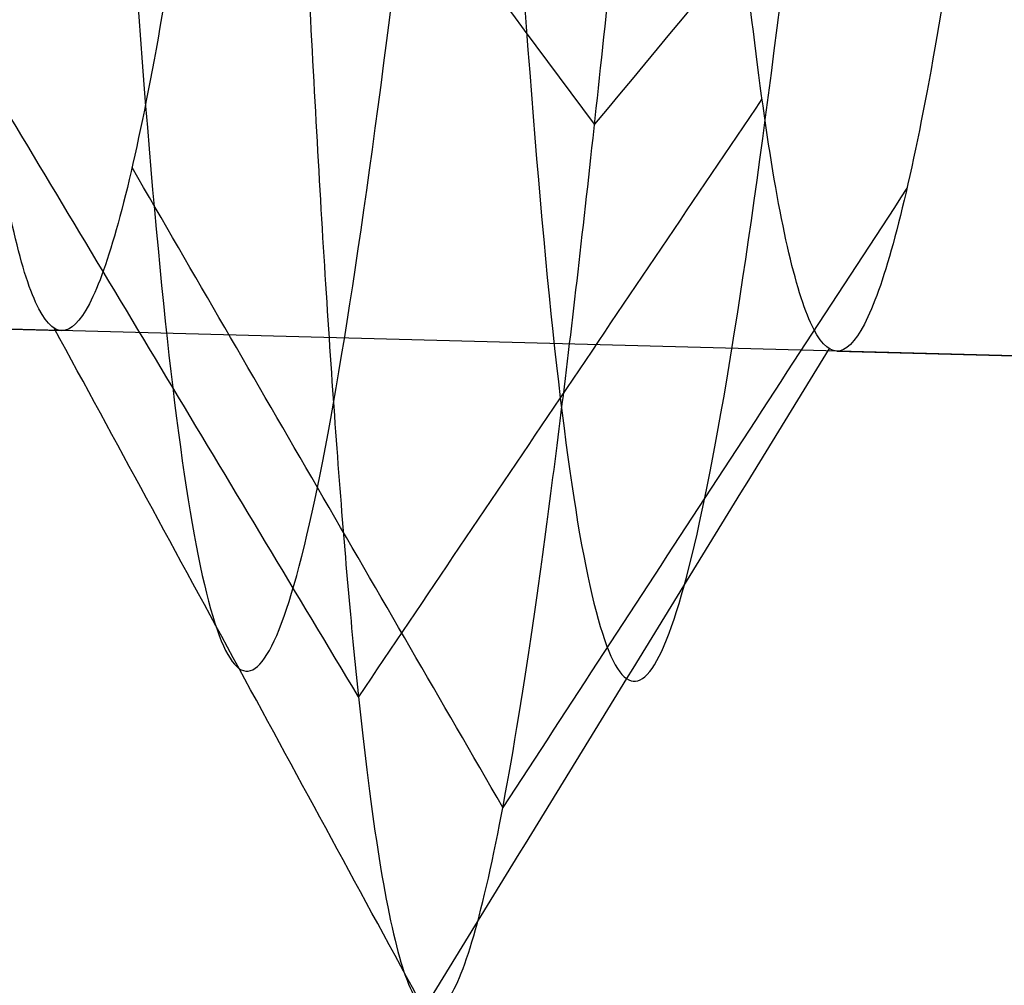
# Model space of a CAD drawing. Header units: millimetres. Extents: x -657 to 864, y -831 to 851.
# Tile 25 of 256: x -385.598 to -385.011, y -5.157 to -4.582. Entities that reach past the tile are written whole.
import ezdxf

# ---------------------------------------------------------------- set-up
doc = ezdxf.new("R2010")
doc.units = ezdxf.units.MM
doc.layers.add('Default', color=7, linetype='Continuous', true_color=0x000000)

msp = doc.modelspace()

# ---------------------------------------------------------------- linework, layer by layer
at = {"layer": 'Default', "color": 18, "true_color": 0x000000}
for p, q in [((-384.9618250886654, -4.783210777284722, 717.461257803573), (-386.8998585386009, -4.732037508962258, 717.461257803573)), ((-385.8106642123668, -4.760797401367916, 717.461257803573), (-385.5726273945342, -4.767082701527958, 717.461257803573)), ((-385.1109081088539, -4.779274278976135, 717.461257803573), (-384.8728707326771, -4.785559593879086, 717.461257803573))]:
    msp.add_line(p, q, dxfattribs=at)
for centre, radius in [((-394.6931993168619, -2.925698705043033, 742.4612578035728), 10.50000000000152), ((-394.6931993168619, -2.925698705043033, 742.7112578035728), 10.24999999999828), ((-394.6931993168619, -2.925698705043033, 742.9612578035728), 9.999999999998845)]:
    msp.add_circle(centre, radius, dxfattribs=at)
at = {"layer": 'Default', "color": 18, "true_color": 0x000000, "extrusion": (0, 0, -1)}
for centre, radius, start, end in [((394.6931993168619, -2.925698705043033, -703.961257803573), 10.5, 181.5125286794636, 1.512528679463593), ((394.6931993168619, -2.925698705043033, -718.4612578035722), 10.50000000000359, 192.1595480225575, 1.51252867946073), ((394.6931993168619, -2.925698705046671, -732.9612578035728), 10.49999999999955, 181.5125286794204, 1.512528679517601), ((394.6931993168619, -2.925698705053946, -703.4612578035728), 9.999999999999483, 181.5125286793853, 1.512528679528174)]:
    msp.add_arc(centre, radius, start, end, dxfattribs=at)
at = {"layer": 'Default'}
for points, degree in [([(-142.7061499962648, -13.54773861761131, -395.9604613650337), (-275.9932653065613, 119.7393766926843, -395.9604613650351), (-409.2803806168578, 253.0264920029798, -395.9604613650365)], 2), ([(-143.5015366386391, -12.92263167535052, -396.177017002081), (-276.0820117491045, 119.657843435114, -396.1770170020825), (-408.66248685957, 252.2383185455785, -396.1770170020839)], 2), ([(-151.6223767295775, -113.8989544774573, -356.836156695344), (-330.6293234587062, 65.10799225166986, -356.8361566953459), (-509.6362701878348, 244.1149389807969, -356.8361566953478)], 2), ([(-152.2206404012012, -113.3993914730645, -357.0781166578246), (-330.6784132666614, 65.05838139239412, -357.0781166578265), (-509.1361861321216, 243.5161542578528, -357.0781166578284)], 2), ([(-363.3699987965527, 241.8283149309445, -413.9261183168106), (-503.4233651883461, 101.7749485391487, -413.9261183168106), (-643.4767315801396, -38.27841785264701, -413.9261183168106)], 2), ([(-363.800970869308, 241.2678760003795, -413.6893534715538), (-503.3585952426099, 101.7102516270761, -413.6893534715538), (-642.9162196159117, -37.84737274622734, -413.6893534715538)], 2), ([(-236.2074047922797, 159.5297223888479, -441.8413755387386), (-398.6930848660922, -2.95595768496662, -441.8413755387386), (-561.1787649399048, -165.4416377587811, -441.8413755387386)], 2), ([(-236.6391460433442, 159.0979811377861, -441.5875282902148), (-398.6930848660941, -2.95595768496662, -441.5875282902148), (-560.7470236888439, -165.0098965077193, -441.5875282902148)], 2), ([(-645.7637930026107, 107.9870391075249, -356.8361566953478), (-466.7568462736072, -71.01990762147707, -356.8361566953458), (-287.7498995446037, -250.026854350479, -356.836156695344)], 2), ([(-645.165529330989, 107.4874761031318, -357.0781166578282), (-466.7077564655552, -70.97029676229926, -357.0781166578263), (-288.2499836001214, -249.4280696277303, -357.0781166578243)], 2), ([(-351.6645166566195, -39.41630832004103, -340.6566365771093), (-393.4089760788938, 2.328151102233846, -340.6566365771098), (-435.1534355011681, 44.07261052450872, -340.6566365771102)], 2), ([(-435.1534355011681, 44.07261052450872, -340.4027153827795), (-393.4089760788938, 2.328151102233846, -340.402715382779), (-351.6645166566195, -39.41630832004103, -340.4027153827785)], 2), ([(-351.6645166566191, -39.41630832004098, -340.529675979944), (-393.4089760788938, 2.328151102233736, -340.5296759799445), (-435.1534355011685, 44.07261052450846, -340.529675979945)], 2), ([(-362.23273423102, -49.98452589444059, -340.4027153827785), (-403.9771936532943, -8.24006647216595, -340.402715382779), (-445.7216530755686, 33.5043929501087, -340.4027153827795)], 2), ([(-445.7216530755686, 33.5043929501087, -340.6566365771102), (-403.9771936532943, -8.24006647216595, -340.6566365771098), (-362.23273423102, -49.98452589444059, -340.6566365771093)], 2), ([(-362.2327342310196, -49.98452589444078, -340.529675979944), (-403.9771936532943, -8.24006647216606, -340.5296759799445), (-445.7216530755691, 33.50439295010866, -340.529675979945)], 2), ([(-434.0161709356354, -247.7402303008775, -413.9261183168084), (-293.9628045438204, -107.6868639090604, -413.9261183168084), (-153.9094381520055, 32.36650248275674, -413.9261183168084)], 2), ([(-433.5851988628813, -247.1797913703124, -413.6893534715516), (-294.027574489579, -107.622166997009, -413.6893534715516), (-154.4699501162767, 31.93545737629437, -413.6893534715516)], 2), ([(261.8024072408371, -0.9853192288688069, 715.1900953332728), (261.8024072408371, -0.9853192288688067, 590), (-70, 0, 510), (-390, 0, 590), (-392.1932708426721, -2.90678684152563, 703.961257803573), (-392.1932708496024, -2.90678684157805, 721.161257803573), (-395.6326813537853, -10.92546980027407, 725.711257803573), (-398.6930848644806, -2.955957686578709, 721.161257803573), (-398.6930848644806, -2.955957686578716, 704.7612578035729), (-398.6930848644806, -2.955957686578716, 208.6144425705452)], 3)]:
    msp.add_open_spline(points, degree=degree, dxfattribs=at)
at = {"layer": 'Default', "color": 18, "true_color": 0x000000}
msp.add_rational_spline([(-384.1968577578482, -3.202851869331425, 737.961257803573), (-383.9197045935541, 7.293489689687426, 737.9612578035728), (-394.4160461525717, 7.570642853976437, 737.9612578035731), (-404.9123877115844, 7.847796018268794, 737.9612578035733), (-405.1895408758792, -2.648545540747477, 737.9612578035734), (-405.466694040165, -13.14488709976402, 737.9612578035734), (-394.9703524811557, -13.42204026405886, 737.9612578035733), (-384.4740109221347, -13.69919342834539, 737.9612578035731), (-384.1968577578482, -3.202851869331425, 737.961257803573)], [1, 0.7071067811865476, 1, 0.7071067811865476, 1, 0.7071067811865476, 1, 0.7071067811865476, 1], degree=2, knots=[-32.98672286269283, -32.98672286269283, -32.98672286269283, -16.49336143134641, -16.49336143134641, 0, 0, 16.49336143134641, 16.49336143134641, 32.98672286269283, 32.98672286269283, 32.98672286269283], dxfattribs=at)
at = {"layer": 'Default'}
for points, knots in [([(261.8024072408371, 1.014680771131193, 715.1900953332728), (261.8030015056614, 1.014678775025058, 708.8034591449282), (260.9567843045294, 1.017193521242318, 696.3488366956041), (256.9897445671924, 1.028837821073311, 678.4136968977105), (250.5423369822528, 1.047565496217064, 661.8367354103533), (241.8084128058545, 1.072658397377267, 646.5952053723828), (230.9858778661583, 1.103389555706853, 632.6474568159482), (218.2649289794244, 1.139056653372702, 619.9374908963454), (203.6421458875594, 1.179495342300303, 608.2585027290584), (187.2325031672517, 1.22418525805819, 597.6105751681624), (169.396348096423, 1.271930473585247, 588.1059828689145), (150.5534323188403, 1.321432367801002, 579.7563399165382), (130.9067212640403, 1.371998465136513, 572.4627761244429), (103.3338816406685, 1.441349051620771, 563.8849575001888), (67.17334335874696, 1.528815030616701, 555.3842007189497), (22.63811516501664, 1.629436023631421, 548.3408201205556), (-21.85003707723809, 1.721009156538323, 544.065809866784), (-77.98452831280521, 1.821476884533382, 541.5595763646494), (-131.4421210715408, 1.891424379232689, 543.0077609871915), (-181.6017190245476, 1.918420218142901, 548.3398501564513), (-215.3685751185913, 1.915162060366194, 553.7473738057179), (-246.3421222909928, 1.887889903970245, 560.4680965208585), (-274.5484909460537, 1.834461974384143, 568.3675244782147), (-299.6527509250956, 1.75299555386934, 577.2275358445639), (-321.3424763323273, 1.642881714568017, 586.7679486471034), (-339.6453452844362, 1.502262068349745, 596.8376278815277), (-354.6645312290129, 1.326857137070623, 607.4353090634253), (-366.5174241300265, 1.124924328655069, 618.3029360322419), (-375.4907731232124, 0.9056963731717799, 629.169648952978), (-382.0387733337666, 0.6758652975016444, 639.9090452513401), (-386.5604031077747, 0.4410646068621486, 650.4229683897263), (-389.3999415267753, 0.2101197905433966, 660.4747688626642), (-390.9580051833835, -0.008301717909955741, 669.8387132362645), (-391.6528885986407, -0.2079219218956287, 678.4030377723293), (-391.8656475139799, -0.4113241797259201, 687.2332184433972), (-391.9787939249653, -0.5828872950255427, 695.2786669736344), (-392.0909241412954, -0.7338484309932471, 702.0728241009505), (-392.1853607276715, -0.8856948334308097, 707.4919667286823), (-392.2878534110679, -1.074153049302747, 712.1691466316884), (-392.4679947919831, -1.46773073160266, 716.525373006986), (-392.8201403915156, -2.288410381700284, 719.8600604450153), (-393.3555375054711, -3.534325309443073, 722.2580041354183), (-393.9889275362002, -4.843871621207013, 723.924250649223), (-394.6117241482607, -5.879025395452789, 724.8860770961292), (-395.1231516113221, -6.483833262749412, 725.3456911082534), (-395.4608048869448, -6.749914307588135, 725.5230074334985), (-395.6074201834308, -6.78529737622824, 725.541484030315), (-395.5906673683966, -6.788679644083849, 725.5460473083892), (-395.9264629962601, -6.600555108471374, 725.4185838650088), (-396.4517414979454, -6.01450457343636, 724.9481619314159), (-397.0673681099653, -4.969672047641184, 723.861564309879), (-397.6574765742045, -3.662467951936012, 721.9077033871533), (-397.9750303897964, -2.847298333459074, 719.9882734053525), (-398.1526540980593, -2.386839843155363, 718.491170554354), (-398.2613016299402, -2.103605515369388, 717.3697830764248), (-398.3420448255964, -1.893435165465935, 715.7691205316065), (-398.4034257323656, -1.733565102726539, 713.3921805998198), (-398.4561702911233, -1.596224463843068, 709.7478005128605), (-398.5017791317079, -1.477452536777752, 704.411204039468), (-398.5414780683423, -1.374074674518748, 696.9795932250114), (-398.5930202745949, -1.239854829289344, 681.559890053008), (-398.6378829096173, -1.123029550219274, 653.4196191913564), (-398.6878793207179, -0.992835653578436, 578.0875719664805), (-398.7029683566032, -0.9535434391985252, 428.0075918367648), (-398.7018938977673, -0.9563417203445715, 293.0753663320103), (-398.7020336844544, -0.9559777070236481, 208.6144425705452)], [0, 0, 0, 0, 19.16634711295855, 37.34582477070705, 54.95455793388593, 72.37087330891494, 89.90843525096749, 107.8050338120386, 126.2243237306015, 145.9766920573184, 166.4310361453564, 186.8076773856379, 207.7787507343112, 229.2682144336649, 273.4079929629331, 319.1252305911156, 364.4609384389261, 407.4249119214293, 487.6605002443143, 524.69124608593, 558.6781141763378, 590.221097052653, 619.7332428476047, 646.5047203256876, 670.0299843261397, 690.7529892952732, 709.0837204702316, 725.0529730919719, 738.8771262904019, 751.2488551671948, 762.6707539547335, 773.1183477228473, 782.5284694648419, 791.0995435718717, 798.8856642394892, 809.0325978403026, 815.2526486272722, 819.262150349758, 825.240897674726, 829.1747859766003, 831.9365103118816, 834.212400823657, 836.1330947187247, 837.6572776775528, 838.2444264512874, 838.7238144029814, 839.1053997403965, 839.4565030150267, 839.8772649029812, 840.4265639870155, 841.9242964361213, 843.9871773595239, 846.6644539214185, 847.4339321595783, 848.287016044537, 849.5316885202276, 851.6952872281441, 855.2225399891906, 860.3609730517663, 867.6419093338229, 877.4856993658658, 906.5822318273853, 952.0561695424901, 1103.456793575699, 1356.839966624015, 1356.839966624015, 1356.839966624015, 1356.839966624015]), ([(263.8024072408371, -0.985319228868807, 715.1900953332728), (263.803014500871, -0.9853212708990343, 708.7131093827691), (262.9447785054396, -0.9827707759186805, 696.0686365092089), (258.9118026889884, -0.9709328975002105, 677.8318224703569), (252.3525633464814, -0.9518803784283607, 660.9674573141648), (243.4720705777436, -0.9263664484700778, 645.4716053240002), (232.484170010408, -0.895165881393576, 631.3124606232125), (219.5938109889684, -0.8590240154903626, 618.4347520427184), (204.8058377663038, -0.8181287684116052, 606.6250323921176), (188.2416073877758, -0.7730181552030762, 595.8777466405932), (170.266298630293, -0.7249007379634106, 586.2996602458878), (151.3007351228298, -0.6750768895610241, 577.8960914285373), (131.5461534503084, -0.6242333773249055, 570.5627625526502), (103.8443500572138, -0.5545587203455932, 561.9451526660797), (67.54917991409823, -0.4667683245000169, 553.4135420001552), (22.8831943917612, -0.3658530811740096, 546.3499390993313), (-21.71441881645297, -0.274055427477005, 542.0646234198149), (-77.97531676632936, -0.1733618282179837, 539.5527810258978), (-131.5647702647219, -0.1032373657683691, 541.0040179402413), (-181.8643678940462, -0.0761640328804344, 546.3508089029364), (-215.7361448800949, -0.07943007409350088, 551.7749640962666), (-246.8192945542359, -0.1067953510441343, 558.5192421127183), (-275.1432387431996, -0.1604392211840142, 566.4512114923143), (-300.376736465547, -0.2423145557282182, 575.356297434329), (-322.2100347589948, -0.3531330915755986, 584.9587743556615), (-340.6836884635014, -0.4950201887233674, 595.1206220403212), (-355.8954730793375, -0.6726108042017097, 605.8517326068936), (-367.9421817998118, -0.8777806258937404, 616.8944873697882), (-377.09443813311, -1.10131539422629, 627.9752991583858), (-383.7902976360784, -1.336294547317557, 638.9555100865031), (-388.4188474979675, -1.576640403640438, 649.7177685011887), (-391.3229041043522, -1.812884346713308, 660.0000783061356), (-392.9120480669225, -2.035757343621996, 669.5549204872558), (-393.6174394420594, -2.238682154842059, 678.2606853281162), (-393.8316402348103, -2.443886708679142, 687.1710867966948), (-393.9445145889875, -2.615146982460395, 695.2005866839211), (-394.0565603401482, -2.76590462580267, 701.9938243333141), (-394.1508740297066, -2.917824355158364, 707.3866299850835), (-394.2510242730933, -3.101445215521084, 712.0079682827), (-394.4281661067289, -3.489846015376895, 716.151267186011), (-394.7204193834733, -4.171781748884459, 718.8682182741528), (-395.1364932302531, -5.138108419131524, 720.7186038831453), (-395.6140736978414, -6.128815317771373, 721.976854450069), (-396.0597542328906, -6.852897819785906, 722.6398214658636), (-396.3030579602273, -7.13686062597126, 722.851768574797), (-396.3536727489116, -7.138771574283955, 722.8461180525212), (-395.8178109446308, -6.855100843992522, 722.6761986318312), (-394.84975212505, -7.032912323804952, 722.7865196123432), (-394.7305742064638, -7.208995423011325, 722.912898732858), (-394.8930786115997, -7.03346223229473, 722.7842839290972), (-395.3148290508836, -6.350758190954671, 722.0933792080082), (-395.7653029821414, -5.347688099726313, 720.6062230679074), (-396.0307526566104, -4.67121736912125, 719.0322560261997), (-396.1842509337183, -4.272178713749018, 717.7280894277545), (-396.2672985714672, -4.055818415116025, 716.87868842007), (-396.335739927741, -3.877620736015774, 715.5450947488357), (-396.3957561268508, -3.721324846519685, 713.2615599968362), (-396.4475223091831, -3.586525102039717, 709.6740510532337), (-396.4930122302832, -3.468065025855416, 704.3649095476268), (-396.5325985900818, -3.36497957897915, 696.9504584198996), (-396.5841044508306, -3.23085446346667, 681.5456772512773), (-396.6289571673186, -3.114054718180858, 653.4127576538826), (-396.678950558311, -2.983868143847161, 578.0865013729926), (-396.6940398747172, -2.94457420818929, 428.0074050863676), (-396.6929650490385, -2.947373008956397, 293.0753909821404), (-396.6931048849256, -2.94700886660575, 208.6144425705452)], [0, 0, 0, 0, 19.16634711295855, 37.34582477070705, 54.95455793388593, 72.37087330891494, 89.90843525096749, 107.8050338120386, 126.2243237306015, 145.9766920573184, 166.4310361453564, 186.8076773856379, 207.7787507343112, 229.2682144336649, 273.4079929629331, 319.1252305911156, 364.4609384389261, 407.4249119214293, 487.6605002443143, 524.69124608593, 558.6781141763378, 590.221097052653, 619.7332428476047, 646.5047203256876, 670.0299843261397, 690.7529892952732, 709.0837204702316, 725.0529730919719, 738.8771262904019, 751.2488551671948, 762.6707539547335, 773.1183477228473, 782.5284694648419, 791.0995435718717, 798.8856642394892, 809.0325978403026, 815.2526486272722, 819.262150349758, 825.240897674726, 829.1747859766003, 831.9365103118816, 834.212400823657, 836.1330947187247, 837.6572776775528, 838.2444264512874, 838.7238144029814, 839.1053997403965, 839.4565030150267, 839.8772649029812, 840.4265639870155, 841.9242964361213, 843.9871773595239, 846.6644539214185, 847.4339321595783, 848.287016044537, 849.5316885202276, 851.6952872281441, 855.2225399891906, 860.3609730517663, 867.6419093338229, 877.4856993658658, 906.5822318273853, 952.0561695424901, 1103.456793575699, 1356.839966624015, 1356.839966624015, 1356.839966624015, 1356.839966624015]), ([(259.8024072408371, -0.9853192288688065, 715.1900953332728), (259.8029886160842, -0.9853211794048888, 708.8932738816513), (258.9687188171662, -0.9828419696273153, 696.6273862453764), (255.0672335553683, -0.9713901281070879, 678.9921808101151), (248.7310245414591, -0.952985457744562, 662.7009997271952), (240.1428590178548, -0.9283112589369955, 647.7123892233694), (229.484801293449, -0.8980469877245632, 633.974903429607), (216.9323825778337, -0.862852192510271, 621.4318107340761), (202.4739662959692, -0.822867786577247, 609.8829040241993), (186.2181803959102, -0.7785965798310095, 599.3338663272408), (168.5205650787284, -0.7312219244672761, 589.9024450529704), (149.7998021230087, -0.6820406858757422, 581.6065112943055), (130.2605748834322, -0.6317510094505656, 574.352570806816), (102.816307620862, -0.5627235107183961, 565.8144237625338), (66.79013669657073, -0.4755813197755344, 557.3444650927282), (22.38566962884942, -0.3752545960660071, 550.3213122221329), (-21.99270105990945, -0.2839066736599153, 546.056644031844), (-77.99986150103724, -0.1836664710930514, 543.5560631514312), (-131.324180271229, -0.1138980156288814, 545.0011829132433), (-181.3414789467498, -0.08698103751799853, 550.3183377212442), (-215.0012654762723, -0.0902312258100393, 555.7088949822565), (-245.8624704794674, -0.117408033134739, 562.405480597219), (-273.9477448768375, -0.1706137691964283, 570.2714050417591), (-298.9181749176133, -0.2516569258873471, 579.0847500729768), (-320.4584867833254, -0.3610380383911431, 588.5606020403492), (-338.5824336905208, -0.5003302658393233, 598.5337385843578), (-353.3995797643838, -0.6734423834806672, 608.9914499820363), (-365.0493640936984, -0.8719826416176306, 619.6755391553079), (-373.8353512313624, -1.086699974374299, 630.318024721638), (-380.2286662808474, -1.311144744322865, 640.8054644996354), (-384.6386038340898, -1.540151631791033, 651.0599282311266), (-387.4109060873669, -1.76557250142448, 660.8714195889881), (-388.9367208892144, -1.979370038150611, 670.037155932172), (-389.6208224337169, -2.17559194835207, 678.4557295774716), (-389.832177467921, -2.377178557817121, 687.2062512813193), (-389.9457371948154, -2.549290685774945, 695.2745775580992), (-390.0576556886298, -2.699929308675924, 702.0581946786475), (-390.1520435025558, -2.851833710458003, 707.4665461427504), (-390.2535158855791, -3.038082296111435, 712.1180545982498), (-390.4324482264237, -3.429921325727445, 716.3888483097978), (-390.7606290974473, -4.193939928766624, 719.4764331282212), (-391.2532526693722, -5.343518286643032, 721.6953427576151), (-391.8702757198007, -6.61383448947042, 723.3201151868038), (-392.5128095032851, -7.709544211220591, 724.3524105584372), (-393.234285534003, -8.56456011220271, 725.0078679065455), (-393.8699647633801, -9.133541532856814, 725.3992380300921), (-395.162596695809, -9.726318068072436, 725.7486555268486), (-396.9200761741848, -9.407615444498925, 725.5550950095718), (-397.7209965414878, -8.760700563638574, 725.104988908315), (-398.5147798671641, -7.884358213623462, 724.38370635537), (-399.1290044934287, -6.792751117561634, 723.2285243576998), (-399.7006864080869, -5.542096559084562, 721.3513215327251), (-399.9937994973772, -4.782665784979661, 719.561742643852), (-400.1621148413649, -4.347950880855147, 718.1469633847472), (-400.2590068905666, -4.095106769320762, 717.1487097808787), (-400.3342743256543, -3.899260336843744, 715.6681652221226), (-400.3950190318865, -3.741025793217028, 713.3333584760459), (-400.4473300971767, -3.604821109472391, 709.7145756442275), (-400.4928830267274, -3.486192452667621, 704.3903525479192), (-400.5325319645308, -3.382945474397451, 696.9664692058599), (-400.5840575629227, -3.248768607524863, 681.5534881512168), (-400.6289157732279, -3.131954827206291, 653.4165284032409), (-400.6789107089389, -3.001764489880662, 578.0870897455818), (-400.6939997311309, -2.962471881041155, 428.0075077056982), (-400.6929250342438, -2.965270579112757, 293.0753774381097), (-400.6930648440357, -2.964906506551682, 208.6144425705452)], [0, 0, 0, 0, 19.16634711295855, 37.34582477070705, 54.95455793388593, 72.37087330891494, 89.90843525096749, 107.8050338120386, 126.2243237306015, 145.9766920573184, 166.4310361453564, 186.8076773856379, 207.7787507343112, 229.2682144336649, 273.4079929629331, 319.1252305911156, 364.4609384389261, 407.4249119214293, 487.6605002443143, 524.69124608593, 558.6781141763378, 590.221097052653, 619.7332428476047, 646.5047203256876, 670.0299843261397, 690.7529892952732, 709.0837204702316, 725.0529730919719, 738.8771262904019, 751.2488551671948, 762.6707539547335, 773.1183477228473, 782.5284694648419, 791.0995435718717, 798.8856642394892, 809.0325978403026, 815.2526486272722, 819.262150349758, 825.240897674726, 829.1747859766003, 831.9365103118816, 834.212400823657, 836.1330947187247, 837.6572776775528, 838.2444264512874, 838.7238144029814, 839.1053997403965, 839.4565030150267, 839.8772649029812, 840.4265639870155, 841.9242964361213, 843.9871773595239, 846.6644539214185, 847.4339321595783, 848.287016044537, 849.5316885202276, 851.6952872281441, 855.2225399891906, 860.3609730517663, 867.6419093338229, 877.4856993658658, 906.5822318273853, 952.0561695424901, 1103.456793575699, 1356.839966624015, 1356.839966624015, 1356.839966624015, 1356.839966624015]), ([(261.8024072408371, -2.985319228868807, 715.1900953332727), (261.8030016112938, -2.985321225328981, 708.8029241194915), (260.9567130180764, -2.982806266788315, 696.347186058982), (256.9892916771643, -2.971160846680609, 678.4103063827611), (250.5412509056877, -2.952431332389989, 661.8317216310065), (241.8065167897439, -2.927336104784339, 646.5887891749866), (230.9830934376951, -2.896602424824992, 632.6399072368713), (218.2612645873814, -2.860932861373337, 619.929071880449), (203.63765817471, -2.820491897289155, 608.2494336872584), (187.2272846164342, -2.775799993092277, 597.6010377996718), (169.3905156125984, -2.728053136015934, 588.0961224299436), (150.5471049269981, -2.678549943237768, 579.7462628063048), (130.9000070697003, -2.627982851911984, 572.4525572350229), (103.3267760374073, -2.55863128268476, 563.8746189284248), (67.16597325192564, -2.471164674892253, 555.3738063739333), (22.63074885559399, -2.370543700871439, 548.3304312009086), (-21.85708279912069, -2.278971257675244, 544.0554575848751), (-77.99064995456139, -2.178505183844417, 541.5492678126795), (-131.4468294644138, -2.10855976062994, 542.9974398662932), (-181.6041278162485, -2.081565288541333, 548.3292964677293), (-215.3688352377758, -2.084823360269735, 553.7364852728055), (-246.3396427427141, -2.11209328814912, 560.4566261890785), (-274.5424926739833, -2.165514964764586, 568.3550920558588), (-299.6421604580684, -2.246967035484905, 577.2135116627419), (-321.326045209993, -2.35705284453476, 586.7514277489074), (-339.6207768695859, -2.497612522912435, 596.8167327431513), (-354.6305216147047, -2.672910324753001, 607.4078735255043), (-366.4741217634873, -2.874687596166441, 618.2670904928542), (-375.43901624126, -3.093711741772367, 629.1236749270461), (-381.9801905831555, -3.323304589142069, 639.8519293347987), (-386.497048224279, -3.55785664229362, 650.3547283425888), (-389.3338686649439, -3.788576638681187, 660.3967290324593), (-390.8907637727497, -4.00682566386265, 669.7533631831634), (-391.5853732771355, -4.206352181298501, 678.3133771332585), (-391.798170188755, -4.409741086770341, 687.1441196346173), (-391.911457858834, -4.581550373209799, 695.1964972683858), (-392.0232918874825, -4.731985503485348, 701.9791949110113), (-392.1175568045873, -4.883963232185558, 707.3612093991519), (-392.2166867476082, -5.06537446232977, 711.9568762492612), (-392.3926195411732, -5.452036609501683, 716.0147424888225), (-392.6609080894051, -6.077311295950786, 718.4845909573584), (-393.0342083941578, -6.947301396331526, 720.1559425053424), (-393.4954218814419, -7.898778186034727, 721.3727189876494), (-393.960839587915, -8.683416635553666, 722.1061549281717), (-394.4141918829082, -9.217587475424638, 722.5139453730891), (-394.7628326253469, -9.522398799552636, 722.7223486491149), (-395.372987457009, -9.796121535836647, 722.8833701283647), (-396.1791609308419, -9.65184812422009, 722.7955673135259), (-396.5251077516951, -9.369140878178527, 722.5993037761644), (-396.9561169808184, -8.90331587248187, 722.2198283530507), (-397.3764654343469, -8.173837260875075, 721.4603392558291), (-397.8085128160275, -7.227316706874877, 720.0498412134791), (-398.0495217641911, -6.606584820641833, 718.6057252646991), (-398.1937116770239, -6.2332897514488, 717.383882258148), (-398.2650038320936, -6.047319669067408, 716.6576151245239), (-398.3279694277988, -5.883445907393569, 715.4441394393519), (-398.3873494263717, -5.728785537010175, 713.2027378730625), (-398.4386821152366, -5.595121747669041, 709.6408261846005), (-398.4841161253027, -5.476804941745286, 704.3440580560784), (-398.5236524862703, -5.373850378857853, 696.9373344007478), (-398.5751417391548, -5.239768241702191, 681.5392753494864), (-398.6199900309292, -5.122979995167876, 653.4096668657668), (-398.6699819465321, -4.992796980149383, 578.086019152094), (-398.6850712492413, -4.953502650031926, 428.0073209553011), (-398.683996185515, -4.956301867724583, 293.07540208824), (-398.6841360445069, -4.955937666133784, 208.6144425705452)], [0, 0, 0, 0, 19.16634711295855, 37.34582477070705, 54.95455793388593, 72.37087330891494, 89.90843525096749, 107.8050338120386, 126.2243237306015, 145.9766920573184, 166.4310361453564, 186.8076773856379, 207.7787507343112, 229.2682144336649, 273.4079929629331, 319.1252305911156, 364.4609384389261, 407.4249119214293, 487.6605002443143, 524.69124608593, 558.6781141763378, 590.221097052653, 619.7332428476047, 646.5047203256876, 670.0299843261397, 690.7529892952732, 709.0837204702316, 725.0529730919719, 738.8771262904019, 751.2488551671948, 762.6707539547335, 773.1183477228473, 782.5284694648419, 791.0995435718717, 798.8856642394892, 809.0325978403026, 815.2526486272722, 819.262150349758, 825.240897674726, 829.1747859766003, 831.9365103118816, 834.212400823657, 836.1330947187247, 837.6572776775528, 838.2444264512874, 838.7238144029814, 839.1053997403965, 839.4565030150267, 839.8772649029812, 840.4265639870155, 841.9242964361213, 843.9871773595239, 846.6644539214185, 847.4339321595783, 848.287016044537, 849.5316885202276, 851.6952872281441, 855.2225399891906, 860.3609730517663, 867.6419093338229, 877.4856993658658, 906.5822318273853, 952.0561695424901, 1103.456793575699, 1356.839966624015, 1356.839966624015, 1356.839966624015, 1356.839966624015]), ([(-204.2387200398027, -197.4103225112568, -340.302476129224), (-213.4151293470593, -188.2339132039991, -350.7035130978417), (-241.4501654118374, -160.1988771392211, -379.344345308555), (-305.9459293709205, -95.70311318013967, -426.6492003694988), (-363.1710691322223, -38.47797341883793, -441.8413755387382), (-398.6930848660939, -2.955957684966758, -441.8413755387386)], [2.415480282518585, 2.415480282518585, 2.415480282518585, 2.415480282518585, 70.39614350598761, 198.6360556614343, 404.9955273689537, 404.9955273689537, 404.9955273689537, 404.9955273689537]), ([(-204.750297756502, -196.8987447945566, -340.5563233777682), (-213.8042546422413, -187.8447879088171, -350.7875223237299), (-241.7014227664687, -159.9476197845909, -379.242284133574), (-306.0053790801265, -95.64366347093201, -426.4059607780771), (-363.1933880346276, -38.4556545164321, -441.5875282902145), (-398.6930848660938, -2.95595768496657, -441.5875282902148)], [2.408267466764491, 2.408267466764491, 2.408267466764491, 2.408267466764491, 69.36707553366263, 197.5378925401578, 403.786178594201, 403.786178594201, 403.786178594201, 403.786178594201])]:
    msp.add_open_spline(points, degree=3, knots=knots, dxfattribs=at)
at = {"layer": 'Default', "color": 18, "true_color": 0x000000}
for points, degree in [([(-387.2238641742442, -3.122924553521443, 715.461257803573), (-387.2161985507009, -3.029702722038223, 715.461257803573), (-387.2008673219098, -2.843259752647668, 715.474362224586), (-387.1780153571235, -2.569082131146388, 715.532946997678), (-387.1554503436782, -2.30577192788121, 715.629312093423), (-387.1333087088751, -2.058495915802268, 715.761569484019), (-387.111718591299, -1.832106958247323, 715.9271279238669), (-387.0907973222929, -1.631048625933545, 716.1227437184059), (-387.0706491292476, -1.459268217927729, 716.344584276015), (-387.0513630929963, -1.320139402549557, 716.5883031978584), (-387.0330114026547, -1.216396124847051, 716.8491254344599), (-387.0156479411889, -1.150079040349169, 717.1219408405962), (-386.9993072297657, -1.122495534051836, 717.4014042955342), (-386.9840037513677, -1.134194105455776, 717.682040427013), (-386.9697316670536, -1.184953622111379, 717.9583508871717), (-386.9564649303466, -1.273787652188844, 718.2249220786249), (-386.9441577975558, -1.398963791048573, 718.47653122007), (-386.9327457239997, -1.558037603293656, 718.70824867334), (-386.9221466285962, -1.74790051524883, 718.9155345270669), (-386.9122625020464, -1.96484071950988, 719.094327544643), (-386.9029813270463, -2.204615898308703, 719.2411247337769), (-386.8941792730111, -2.462536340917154, 719.3530499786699), (-386.8857231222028, -2.733556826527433, 719.427910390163), (-386.8774728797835, -3.012375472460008, 719.464239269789), (-386.8692845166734, -3.293537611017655, 719.461324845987), (-386.8610127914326, -3.571542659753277, 719.419224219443), (-386.8525140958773, -3.840951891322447, 719.338762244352), (-386.843649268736, -4.096494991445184, 719.221515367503), (-386.8342863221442, -4.333173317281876, 719.0697807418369), (-386.8243030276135, -4.546357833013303, 718.8865312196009), (-386.8135893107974, -4.731879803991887, 718.6753571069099), (-386.8020494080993, -4.886112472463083, 718.4403958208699), (-386.7896037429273, -5.006042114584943, 718.1862508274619), (-386.7761904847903, -5.089327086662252, 717.9179014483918), (-386.7617667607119, -5.134343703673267, 717.6406053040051), (-386.7463094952, -5.140218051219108, 717.3597953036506), (-386.7298158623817, -5.106843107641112, 717.0809732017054), (-386.7123033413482, -5.034880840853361, 716.8096018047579), (-386.6938093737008, -4.925749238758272, 716.5509979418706), (-386.6743906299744, -4.781594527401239, 716.3102282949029), (-386.6541218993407, -4.605249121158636, 716.0920101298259), (-386.6330946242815, -4.400176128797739, 715.9006188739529), (-386.6114151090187, -4.170401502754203, 715.739804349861), (-386.5892024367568, -3.920435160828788, 715.6127173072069), (-386.5665861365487, -3.655182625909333, 715.521847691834), (-386.5437036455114, -3.379848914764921, 715.468975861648), (-386.5206976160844, -3.099836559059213, 715.455137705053), (-386.4977131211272, -2.820639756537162, 715.4806043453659), (-386.4748948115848, -2.547736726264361, 715.5448768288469), (-386.4523840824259, -2.286482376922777, 715.646695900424), (-386.4303163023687, -2.042003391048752, 715.7840666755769), (-386.4088181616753, -1.81909778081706, 715.954297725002), (-386.3880051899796, -1.622140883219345, 716.154053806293), (-386.3679794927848, -1.454999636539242, 716.379421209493), (-386.3488277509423, -1.320956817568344, 716.6259844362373), (-386.3306195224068, -1.222646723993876, 716.8889127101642), (-386.3134058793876, -1.162003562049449, 717.1630546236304), (-386.2972184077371, -1.140223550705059, 717.4430390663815), (-386.2820685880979, -1.157741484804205, 717.7233804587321), (-386.2679475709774, -1.214222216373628, 717.9985862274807), (-386.2548263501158, -1.308567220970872, 718.2632644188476), (-386.2426563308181, -1.438936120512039, 718.512229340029), (-386.2313702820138, -1.602782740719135, 718.740603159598), (-386.2208836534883, -1.796904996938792, 718.943911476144), (-386.2110962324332, -2.017507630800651, 719.118170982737), (-386.2018941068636, -2.260276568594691, 719.259967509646), (-386.1931518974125, -2.520463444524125, 719.366522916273), (-386.184735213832, -2.792978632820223, 719.4357495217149), (-386.176503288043, -3.07249096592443, 719.4662910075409), (-386.1683117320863, -3.353532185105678, 719.457548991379), (-386.1600153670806, -3.630604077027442, 719.4096947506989), (-386.1514710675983, -3.898286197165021, 719.3236658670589), (-386.1425405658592, -4.151342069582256, 719.2011478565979), (-386.133093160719, -4.38482178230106, 719.0445411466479), (-386.1230082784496, -4.594158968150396, 718.8569140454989), (-386.1121778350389, -4.775260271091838, 718.6419426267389), (-386.100508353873, -4.924585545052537, 718.403838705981), (-386.0879227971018, -5.039217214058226, 718.1472673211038), (-386.0743620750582, -5.116917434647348, 717.8772553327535), (-386.0597862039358, -5.156171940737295, 717.5990929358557), (-386.0441750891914, -5.156219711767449, 717.3182300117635), (-386.027528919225, -5.117067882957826, 717.0401693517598), (-386.0098681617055, -5.039491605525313, 716.7703588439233), (-385.9912331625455, -4.92501885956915, 716.5140847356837), (-385.9716833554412, -4.775900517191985, 716.276368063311), (-385.9512960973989, -4.59506624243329, 716.061866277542), (-385.9301651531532, -4.386067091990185, 715.874781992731), (-385.9083988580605, -4.153005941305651, 715.718780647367), (-385.8861179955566, -3.900457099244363, 715.596918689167), (-385.8634534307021, -3.633376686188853, 715.511583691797), (-385.840543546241, -3.357005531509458, 715.464447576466), (-385.8175315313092, -3.07676649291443, 715.4564338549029), (-385.794562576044, -2.798158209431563, 715.487699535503), (-385.7717810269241, -2.526647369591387, 715.557632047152), (-385.7493275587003, -2.267561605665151, 715.664861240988), (-385.7273364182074, -2.025985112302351, 715.807286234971), (-385.7059327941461, -1.806659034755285, 715.982116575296), (-385.6852303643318, -1.613888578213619, 716.1859269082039), (-385.6653290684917, -1.451458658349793, 716.414724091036), (-385.646313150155, -1.322559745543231, 716.6640254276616), (-385.6282495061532, -1.22972535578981, 716.9289464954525), (-385.6111863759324, -1.174782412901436, 717.2042968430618), (-385.5951523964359, -1.158815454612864, 717.4846816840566), (-385.5801560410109, -1.182145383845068, 717.7646075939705), (-385.5661854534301, -1.244323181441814, 718.0385901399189), (-385.5532086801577, -1.344138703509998, 718.3012613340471), (-385.5411742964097, -1.479644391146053, 718.547474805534), (-385.5300124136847, -1.648193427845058, 718.7724066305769), (-385.5196360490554, -1.846491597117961, 718.9716498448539), (-385.5099428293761, -2.070661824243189, 719.141300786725), (-385.5008169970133, -2.316320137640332, 719.27803557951), (-385.4921316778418, -2.578661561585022, 719.379175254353), (-385.4837513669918, -2.852554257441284, 719.44273823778), (-385.4755345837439, -3.132640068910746, 719.4674791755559), (-385.4673366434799, -3.41343950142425, 719.45291333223), (-385.4590124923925, -3.689459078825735, 719.399326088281), (-385.4504195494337, -3.955298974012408, 719.3077673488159), (-385.4414204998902, -4.205758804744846, 719.1800309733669), (-385.4318859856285, -4.435939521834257, 719.0186196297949), (-385.4216971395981, -4.641339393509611, 718.8266957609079), (-385.4107479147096, -4.81794220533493, 718.608019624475), (-385.3989471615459, -4.962295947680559, 718.366875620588), (-385.386220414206, -5.071580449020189, 718.1079883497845), (-385.3725113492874, -5.143662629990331, 717.8364300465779), (-385.3577828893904, -5.177138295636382, 717.5575212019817), (-385.3420179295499, -5.171359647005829, 717.2767263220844), (-385.325219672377, -5.126447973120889, 716.9995468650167), (-385.3074115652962, -5.043291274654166, 716.7314134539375), (-385.2886368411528, -4.923526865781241, 716.4775794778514), (-385.2689576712, -4.769509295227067, 716.243018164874), (-385.2484539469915, -4.584264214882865, 716.0323251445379), (-385.2272217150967, -4.371429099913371, 715.849628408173), (-385.2053712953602, -4.135181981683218, 715.6985074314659), (-385.1830251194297, -3.880159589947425, 715.5819230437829), (-385.1603153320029, -3.611366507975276, 715.5021594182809), (-385.1373812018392, -3.334077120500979, 715.460779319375), (-385.1143663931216, -3.053732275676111, 715.4585934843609), (-385.0914161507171, -2.775832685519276, 715.495644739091), (-385.0686744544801, -2.50583115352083, 715.571207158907), (-385.046281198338, -2.249025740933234, 715.6838002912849), (-385.0243694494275, -2.010455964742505, 715.831218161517), (-385.0030628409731, -1.794804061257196, 716.010572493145), (-384.982473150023, -1.606303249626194, 716.2183492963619), (-384.9626981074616, -1.448654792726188, 716.450477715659), (-384.9438194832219, -1.324955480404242, 716.7024097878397), (-384.9259014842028, -1.237636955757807, 716.9692095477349), (-384.9089894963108, -1.188418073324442, 717.2456497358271), (-384.8931091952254, -1.178271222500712, 717.5263142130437), (-384.8782660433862, -1.207403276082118, 717.8057040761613), (-384.8644451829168, -1.275251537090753, 718.0783453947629), (-384.8516117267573, -1.38049476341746, 718.3388964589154), (-384.8397114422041, -1.521079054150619, 718.5822524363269), (-384.8286718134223, -1.694258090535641, 718.803645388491), (-384.8184034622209, -1.896646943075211, 718.998737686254), (-384.8088018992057, -2.124288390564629, 719.163706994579), (-384.7997495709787, -2.372730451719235, 719.2953211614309), (-384.7911181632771, -2.63711361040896, 719.391001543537), (-384.7827711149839, -2.912266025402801, 719.4488735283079), (-384.7745662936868, -3.192804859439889, 719.4678032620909), (-384.7663587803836, -3.47324174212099, 719.447419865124), (-384.7580037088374, -3.748090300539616, 719.388122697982), (-384.7493591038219, -4.011973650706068, 719.2910735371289), (-384.740288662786, -4.25972974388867, 719.158173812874), (-384.7306644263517, -4.486512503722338, 718.992027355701), (-384.7203692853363, -4.687886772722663, 718.7958893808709), (-384.7092992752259, -4.859915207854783, 718.573602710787), (-384.6973656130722, -4.999235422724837, 718.3295224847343), (-384.684496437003, -5.103125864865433, 718.0684308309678), (-384.6706382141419, -5.169559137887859, 717.7954431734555), (-384.6557567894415, -5.197241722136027, 717.5159080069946), (-384.6398380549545, -5.185639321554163, 717.2353021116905), (-384.6228882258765, -5.134987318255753, 716.9591232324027), (-384.6049337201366, -5.046286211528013, 716.6927824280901), (-384.5860206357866, -4.921281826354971, 716.4414978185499), (-384.5728161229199, -4.815381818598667, 716.2872947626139), (-384.5660786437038, -4.757310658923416, 716.2142781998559)], 3), ([(-385.5934923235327, -3.165974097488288, 715.8612578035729), (-385.6007698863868, -3.241615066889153, 715.8612578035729), (-385.6153537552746, -3.393202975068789, 715.872007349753), (-385.6373104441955, -3.618024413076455, 715.921001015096), (-385.6588698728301, -3.832004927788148, 716.00123027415), (-385.6798959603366, -4.030805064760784, 716.110059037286), (-385.7004985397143, -4.212634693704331, 716.246023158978), (-385.7208184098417, -4.375499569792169, 716.408763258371), (-385.7404992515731, -4.513388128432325, 716.5935913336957), (-385.7592282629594, -4.622179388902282, 716.7939600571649), (-385.7770555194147, -4.701186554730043, 717.006128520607), (-385.7943126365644, -4.750105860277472, 717.2305558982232), (-385.8108277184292, -4.766378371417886, 717.4614940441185), (-385.8264216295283, -4.749163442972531, 717.6918748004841), (-385.8408956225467, -4.700273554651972, 717.9135331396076), (-385.8546289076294, -4.620438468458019, 718.1272453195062), (-385.8677926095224, -4.509007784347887, 718.3307474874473), (-385.8802272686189, -4.369090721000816, 718.51631172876), (-385.8919015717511, -4.205176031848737, 718.6784806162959), (-385.9028238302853, -4.023212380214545, 718.8136023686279), (-385.9134214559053, -3.821507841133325, 718.923040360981), (-385.9235735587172, -3.608129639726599, 719.0020688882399), (-385.9335503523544, -3.384346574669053, 719.050514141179), (-385.9400972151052, -3.232597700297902, 719.061257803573), (-385.9433703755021, -3.156735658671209, 719.061257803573)], 3), ([(-385.3554555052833, -3.17225939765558, 715.8612578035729), (-385.3627286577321, -3.2478545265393, 715.8612578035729), (-385.3772753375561, -3.399053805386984, 715.87200678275), (-385.399039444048, -3.621912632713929, 715.920430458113), (-385.4204357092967, -3.834439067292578, 715.999436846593), (-385.4416596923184, -4.035275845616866, 716.108844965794), (-385.4621656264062, -4.216389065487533, 716.2439159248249), (-385.4824863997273, -4.379569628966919, 716.4061695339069), (-385.5022899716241, -4.518653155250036, 716.5917572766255), (-385.5213176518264, -4.629241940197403, 716.7952806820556), (-385.5392388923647, -4.708218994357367, 717.0089178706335), (-385.5562789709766, -4.75630321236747, 717.2306515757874), (-385.5727642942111, -4.77266581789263, 717.4611025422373), (-385.5883982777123, -4.755530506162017, 717.6920549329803), (-385.6030491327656, -4.70574970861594, 717.9164757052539), (-385.6166738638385, -4.625960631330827, 718.1285158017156), (-385.6296420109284, -4.516282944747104, 718.328984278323), (-385.6420197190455, -4.377517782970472, 718.513823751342), (-385.653716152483, -4.213798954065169, 718.676553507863), (-385.6646919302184, -4.031163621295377, 718.81247719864), (-385.6751920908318, -3.831639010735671, 718.921255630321), (-385.6854340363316, -3.616720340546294, 719.0015287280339), (-385.6954955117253, -3.39105296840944, 719.0505114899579), (-385.7020586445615, -3.238923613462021, 719.061257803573), (-385.7053335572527, -3.163020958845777, 719.061257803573)], 3), ([(-384.8937362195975, -3.18445097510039, 715.8612578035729), (-384.9010093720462, -3.260046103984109, 715.8612578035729), (-384.9155560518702, -3.411245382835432, 715.87200678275), (-384.9373201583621, -3.634104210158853, 715.920430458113), (-384.9587164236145, -3.846630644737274, 715.999436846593), (-384.9799404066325, -4.047467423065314, 716.108844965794), (-385.0004463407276, -4.228580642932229, 716.2439159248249), (-385.0207671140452, -4.391761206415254, 716.4061695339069), (-385.0405706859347, -4.530844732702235, 716.5917572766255), (-385.0595983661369, -4.641433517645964, 716.7952806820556), (-385.0775196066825, -4.720410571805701, 717.0089178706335), (-385.0945596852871, -4.768494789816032, 717.2306515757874), (-385.1110450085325, -4.78485739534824, 717.4611025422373), (-385.1266789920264, -4.767722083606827, 717.6920549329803), (-385.1413298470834, -4.717941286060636, 717.9164757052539), (-385.1549545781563, -4.638152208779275, 718.1285158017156), (-385.1679227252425, -4.52847452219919, 718.328984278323), (-385.1803004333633, -4.389709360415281, 718.513823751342), (-385.1919968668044, -4.225990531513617, 718.676553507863), (-385.2029726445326, -4.043355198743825, 718.81247719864), (-385.2134728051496, -3.843830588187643, 718.921255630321), (-385.223714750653, -3.628911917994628, 719.0015287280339), (-385.2337762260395, -3.403244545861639, 719.0505114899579), (-385.240339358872, -3.251115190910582, 719.061257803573), (-385.2436142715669, -3.175212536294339, 719.061257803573)], 3), ([(-397.4413298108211, -3.439115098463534, -270.4609124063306), (-344.3632042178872, -56.51724069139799, -299.2752075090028), (-291.2850786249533, -109.5953662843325, -328.089502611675)], 2), ([(-397.9771210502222, -3.671921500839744, -271.0190335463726), (-344.8989954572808, -56.75004709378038, -299.8333286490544), (-291.8208698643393, -109.828172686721, -328.6476237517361)], 2), ([(-291.5178850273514, -110.1311575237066, -327.5313814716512), (-344.5960106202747, -57.05303193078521, -298.7170863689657), (-397.6741362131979, -3.974906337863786, -269.9027912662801)], 2), ([(-398.2099274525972, -4.207712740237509, -270.4609124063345), (-345.1318018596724, -57.28583833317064, -299.2752075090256), (-292.0536762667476, -110.3639639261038, -328.0895026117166)], 2), ([(-385.2551761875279, -4.644101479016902, 716.1036218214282), (-385.329552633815, -4.544183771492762, 716.1941378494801), (-385.4039290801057, -4.444266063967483, 716.2846538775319), (-385.4783055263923, -4.344348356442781, 716.3751699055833)], 3), ([(-385.0165979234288, -4.356539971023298, 716.3751695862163), (-385.0961434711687, -4.452393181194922, 716.2846537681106), (-385.1756890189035, -4.54824639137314, 716.1941379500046), (-385.2552345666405, -4.644099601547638, 716.1036221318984)], 3), ([(-385.3958570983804, -4.985328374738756, 718.3047075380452), (-385.4696264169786, -4.862429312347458, 718.2484734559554), (-385.5433957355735, -4.739530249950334, 718.1922393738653), (-385.6171650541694, -4.616631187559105, 718.1360052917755)], 3), ([(-385.1554592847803, -4.628822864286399, 718.1360055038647), (-385.2356113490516, -4.747657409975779, 718.1922394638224), (-385.3157634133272, -4.866491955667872, 718.2484734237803), (-385.3959154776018, -4.985326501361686, 718.3047073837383)], 3), ([(-385.3098191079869, -5.051324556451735, 716.7711118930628), (-385.3834765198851, -4.924179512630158, 716.8171250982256), (-385.4571339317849, -4.797034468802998, 716.8631383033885), (-385.5307913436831, -4.669889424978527, 716.9091515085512)], 3), ([(-385.0690843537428, -4.682081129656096, 716.9091513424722), (-385.1493487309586, -4.805161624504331, 716.8631382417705), (-385.2296131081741, -4.928242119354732, 716.8171251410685), (-385.3098774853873, -5.051322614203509, 716.7711120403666)], 3), ([(-385.3568759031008, -5.171245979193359, 717.5442638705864), (-385.4303200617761, -5.036028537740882, 717.5387297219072), (-385.5037642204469, -4.90081109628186, 717.5331955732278), (-385.5772083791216, -4.765593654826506, 717.5276614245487)], 3), ([(-385.1155020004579, -4.777785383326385, 717.5276614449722), (-385.1959794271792, -4.908938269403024, 717.5331955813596), (-385.2764568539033, -5.040091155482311, 717.5387297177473), (-385.3569342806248, -5.171244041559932, 717.544263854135)], 3)]:
    msp.add_open_spline(points, degree=degree, dxfattribs=at)
for points, knots in [([(-387.339293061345, -3.119878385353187, 715.6613184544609), (-387.3232499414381, -2.93848953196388, 715.6614115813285), (-387.2863482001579, -2.521214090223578, 715.7248841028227), (-387.230407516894, -1.93696693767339, 716.0446455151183), (-387.1745947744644, -1.485440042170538, 716.6079381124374), (-387.1254023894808, -1.284639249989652, 717.3018754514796), (-387.0836467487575, -1.365482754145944, 718.0202141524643), (-387.0490057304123, -1.715771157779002, 718.6529762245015), (-387.0200679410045, -2.282052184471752, 719.1032851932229), (-386.9945488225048, -2.977805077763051, 719.3021983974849), (-386.9696404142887, -3.696686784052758, 719.2192620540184), (-386.9424412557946, -4.328813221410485, 718.8671737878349), (-386.9104006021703, -4.777582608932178, 718.299838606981), (-386.8717089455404, -4.9744652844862, 717.6041160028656), (-386.8255750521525, -4.889495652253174, 716.8865216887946), (-386.7723471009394, -4.535859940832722, 716.2569199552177), (-386.7134593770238, -3.967877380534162, 715.8117033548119), (-386.6512126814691, -3.272683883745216, 715.6190349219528), (-386.5884220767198, -2.556891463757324, 715.7084123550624), (-386.5279858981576, -1.930265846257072, 716.0661518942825), (-386.472442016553, -1.488921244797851, 716.6374833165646), (-386.4235792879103, -1.300605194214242, 717.3349353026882), (-386.3821636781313, -1.394326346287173, 718.0517273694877), (-386.3478209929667, -1.755913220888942, 718.6781180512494), (-386.3190941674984, -2.330183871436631, 719.1182064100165), (-386.2936663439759, -3.029394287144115, 719.3046145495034), (-386.2687155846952, -3.746672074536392, 719.2088032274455), (-386.2413469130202, -4.372378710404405, 718.8454412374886), (-386.2090355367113, -4.81089529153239, 718.2701596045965), (-386.1700133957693, -4.9952618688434, 717.5710344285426), (-386.1235398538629, -4.897429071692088, 716.8551023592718), (-386.0700150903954, -4.532552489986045, 716.2319731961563), (-386.0109188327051, -3.956672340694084, 715.7970485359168), (-385.948583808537, -3.258133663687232, 715.6169157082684), (-385.8858386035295, -2.544060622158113, 715.7191531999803), (-385.8255746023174, -1.923955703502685, 716.0881083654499), (-385.7703033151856, -1.492934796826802, 716.6672938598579), (-385.721771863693, -1.317164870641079, 717.3680358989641), (-385.680695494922, -1.423733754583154, 718.0830502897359), (-385.6466480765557, -1.796502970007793, 718.7028677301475), (-385.6181273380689, -2.378578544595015, 719.132593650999), (-385.5927848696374, -3.08102152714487, 719.3064366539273), (-385.5677856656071, -3.796464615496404, 719.1977812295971), (-385.5402421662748, -4.41555018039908, 718.823262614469), (-385.507656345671, -4.843673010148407, 718.2402199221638), (-385.4683021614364, -5.015464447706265, 717.5379174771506), (-385.4214898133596, -4.904800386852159, 716.823878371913), (-385.3676713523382, -4.528800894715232, 716.2074225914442), (-385.3083714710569, -3.945209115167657, 715.7829300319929), (-385.2459540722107, -3.243550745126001, 715.6153908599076), (-385.1832603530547, -2.531427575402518, 715.7304554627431), (-385.1231738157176, -1.91804356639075, 716.1105073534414), (-385.0681788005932, -1.497485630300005, 716.6973602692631), (-385.019980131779, -1.334318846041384, 717.4011665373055), (-384.9792421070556, -1.45370149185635, 718.1141728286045), (-384.9454867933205, -1.837533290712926, 718.7272172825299), (-384.9171671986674, -2.427226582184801, 719.1464422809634), (-384.8919041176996, -3.132676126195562, 719.3076641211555), (-384.8668503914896, -3.846054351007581, 719.1861996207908), (-384.8391268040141, -4.458319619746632, 718.80064503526), (-384.8062629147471, -4.875911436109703, 718.2100293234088), (-384.7665752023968, -5.035071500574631, 717.5047753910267), (-384.7230524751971, -4.921114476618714, 716.8476304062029), (-384.691615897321, -4.710813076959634, 716.4811698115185), (-384.6773810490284, -4.597904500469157, 716.3390152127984)], [0.9936136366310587, 0.9936136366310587, 0.9936136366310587, 0.9936136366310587, 1.614592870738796, 2.421889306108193, 3.229185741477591, 4.036482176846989, 4.843778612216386, 5.651075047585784, 6.458371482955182, 7.265667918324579, 8.072964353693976, 8.880260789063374, 9.687557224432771, 10.49485365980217, 11.30215009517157, 12.10944653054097, 12.91674296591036, 13.72403940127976, 14.53133583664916, 15.33863227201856, 16.14592870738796, 16.95322514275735, 17.76052157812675, 18.56781801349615, 19.37511444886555, 20.18241088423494, 20.98970731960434, 21.79700375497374, 22.60430019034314, 23.41159662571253, 24.21889306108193, 25.02618949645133, 25.83348593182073, 26.64078236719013, 27.44807880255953, 28.25537523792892, 29.06267167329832, 29.86996810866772, 30.67726454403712, 31.48456097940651, 32.29185741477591, 33.09915385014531, 33.90645028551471, 34.7137467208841, 35.5210431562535, 36.32833959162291, 37.1356360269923, 37.9429324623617, 38.75022889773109, 39.55752533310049, 40.36482176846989, 41.17211820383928, 41.97941463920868, 42.78671107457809, 43.59400750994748, 44.40130394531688, 45.20860038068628, 46.01589681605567, 46.82319325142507, 47.63048968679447, 48.43778612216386, 49.24508255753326, 50.05237899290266, 50.6733544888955, 50.6733544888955, 50.6733544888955, 50.6733544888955]), ([(-387.1084331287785, -3.125970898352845, 715.6613184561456), (-387.0923901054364, -2.944583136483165, 715.6614119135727), (-387.0554884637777, -2.527308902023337, 715.7248846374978), (-386.9995478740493, -1.943062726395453, 716.0446455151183), (-386.9437351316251, -1.491535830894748, 716.6079381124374), (-386.8945427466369, -1.290735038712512, 717.3018754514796), (-386.8527871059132, -1.371578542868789, 718.0202141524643), (-386.8181460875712, -1.721866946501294, 718.6529762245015), (-386.7892082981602, -2.288147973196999, 719.1032851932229), (-386.7636891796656, -2.983900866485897, 719.3021983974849), (-386.7387807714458, -3.702782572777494, 719.2192620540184), (-386.7115816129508, -4.334909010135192, 718.8671737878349), (-386.6795409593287, -4.783678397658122, 718.299838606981), (-386.6408493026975, -4.980561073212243, 717.6041160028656), (-386.5947154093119, -4.895591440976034, 716.8865216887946), (-386.5414874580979, -4.541955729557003, 716.2569199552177), (-386.4825997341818, -3.973973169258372, 715.8117033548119), (-386.420353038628, -3.278779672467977, 715.6190349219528), (-386.3575624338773, -2.562987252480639, 715.7084123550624), (-386.2971262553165, -1.936361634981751, 716.0661518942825), (-386.2415823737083, -1.495017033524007, 716.6374833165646), (-386.1927196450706, -1.306700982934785, 717.3349353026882), (-386.1513040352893, -1.400422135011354, 718.0517273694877), (-386.1169613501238, -1.762009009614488, 718.6781180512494), (-386.0882345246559, -2.336279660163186, 719.1182064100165), (-386.0628067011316, -3.035490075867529, 719.3046145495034), (-386.0378559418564, -3.752767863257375, 719.2088032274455), (-386.0104872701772, -4.37847449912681, 718.8454412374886), (-385.9781758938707, -4.81699108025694, 718.2701596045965), (-385.939153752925, -5.001357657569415, 717.5710344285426), (-385.89268021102, -4.903524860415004, 716.8551023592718), (-385.839155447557, -4.538648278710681, 716.2319731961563), (-385.7800591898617, -3.962768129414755, 715.7970485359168), (-385.7177241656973, -3.264229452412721, 715.6169157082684), (-385.6549789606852, -2.550156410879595, 715.7191531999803), (-385.5947149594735, -1.930051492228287, 716.0881083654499), (-385.539443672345, -1.499030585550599, 716.6672938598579), (-385.4909122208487, -1.323260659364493, 717.3680358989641), (-385.4498358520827, -1.429829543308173, 718.0830502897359), (-385.4157884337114, -1.802598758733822, 718.7028677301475), (-385.3872676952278, -2.384674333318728, 719.132593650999), (-385.3619252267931, -3.087117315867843, 719.3064366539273), (-385.3369260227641, -3.802560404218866, 719.1977812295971), (-385.3093825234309, -4.421645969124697, 718.823262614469), (-385.2767967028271, -4.849768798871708, 718.2402199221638), (-385.2374425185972, -5.021560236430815, 717.5379174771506), (-385.1906301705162, -4.91089617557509, 716.823878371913), (-385.1368117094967, -4.534896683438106, 716.2074225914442), (-385.0775118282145, -3.95130490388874, 715.7829300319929), (-385.0150944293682, -3.24964653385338, 715.6153908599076), (-384.9524007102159, -2.537523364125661, 715.7304554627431), (-384.8923141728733, -1.924139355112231, 716.1105073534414), (-384.8373191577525, -1.50358141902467, 716.6973602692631), (-384.7891204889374, -1.340414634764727, 717.4011665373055), (-384.7483824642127, -1.459797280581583, 718.1141728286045), (-384.7146271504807, -1.843629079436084, 718.7272172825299), (-384.6863075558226, -2.433322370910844, 719.1464422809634), (-384.6610444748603, -3.138771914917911, 719.3076641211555), (-384.6359907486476, -3.852150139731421, 719.1861996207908), (-384.6082671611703, -4.464415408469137, 718.80064503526), (-384.5754032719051, -4.882007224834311, 718.2100293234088), (-384.5357155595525, -5.041167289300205, 717.5047753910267), (-384.4921927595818, -4.927210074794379, 716.8476293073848), (-384.4607560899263, -4.716907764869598, 716.4811678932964), (-384.4465211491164, -4.603998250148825, 716.3390126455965)], [0.9936173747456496, 0.9936173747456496, 0.9936173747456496, 0.9936173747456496, 1.614592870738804, 2.421889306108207, 3.229185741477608, 4.03648217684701, 4.843778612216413, 5.651075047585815, 6.458371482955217, 7.265667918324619, 8.07296435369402, 8.880260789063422, 9.687557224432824, 10.49485365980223, 11.30215009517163, 12.10944653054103, 12.91674296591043, 13.72403940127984, 14.53133583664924, 15.33863227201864, 16.14592870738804, 16.95322514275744, 17.76052157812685, 18.56781801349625, 19.37511444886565, 20.18241088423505, 20.98970731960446, 21.79700375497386, 22.60430019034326, 23.41159662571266, 24.21889306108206, 25.02618949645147, 25.83348593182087, 26.64078236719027, 27.44807880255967, 28.25537523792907, 29.06267167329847, 29.86996810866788, 30.67726454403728, 31.48456097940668, 32.29185741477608, 33.09915385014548, 33.90645028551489, 34.71374672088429, 35.52104315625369, 36.3283395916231, 37.1356360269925, 37.9429324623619, 38.7502288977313, 39.5575253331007, 40.3648217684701, 41.1721182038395, 41.9794146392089, 42.78671107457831, 43.59400750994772, 44.40130394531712, 45.20860038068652, 46.01589681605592, 46.82319325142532, 47.63048968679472, 48.43778612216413, 49.24508255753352, 50.05237899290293, 50.67335822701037, 50.67335822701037, 50.67335822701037, 50.67335822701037])]:
    msp.add_open_spline(points, degree=3, knots=knots, dxfattribs=at)

doc.saveas('drawing.dxf')
